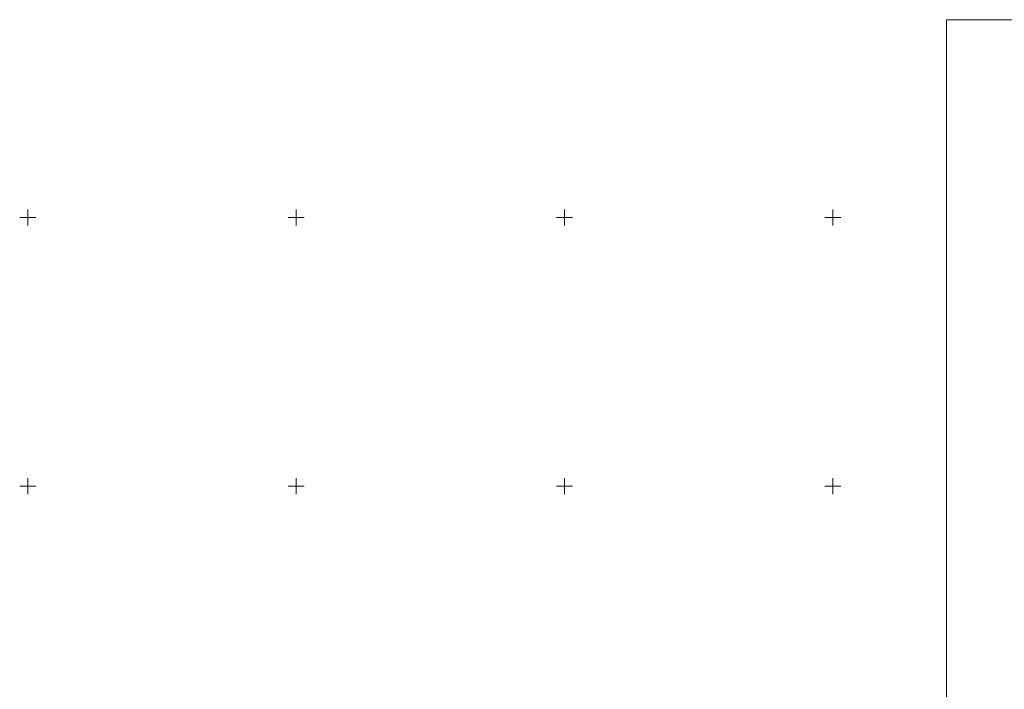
# Model space of a CAD drawing. Header units: millimetres. Extents: x 366033 to 446362, y 4247208 to 4265071.
# Tile 124 of 159: x 435036 to 435220, y 4258139 to 4258263. Entities that reach past the tile are written whole.
import ezdxf

# ---------------------------------------------------------------- set-up
doc = ezdxf.new("R2010")
doc.units = ezdxf.units.MM
doc.layers.add('GEODS_POINT_GRID#_B', color=7, linetype='Continuous', true_color=0x000000)

# ---------------------------------------------------------------- blocks, each defined once
blk = doc.blocks.new('CrossCoord_m1')
at = {"layer": 'GEODS_POINT_GRID#_B', "color": 3, "lineweight": 20, "true_color": 0x00ff00, "flags": 128}
for points in [[(-3, 0), (3, 0)], [(0, 3), (0, -3)]]:
    blk.add_lwpolyline(points, dxfattribs=at)

msp = doc.modelspace()

# ---------------------------------------------------------------- linework, layer by layer
at = {"color": 0, "lineweight": 0}
msp.add_lwpolyline([(435208.874, 4258263.252), (435802.874, 4258263.252), (435802.874, 4257843.252), (435208.874, 4257843.252)], close=True, dxfattribs=at)

# ---------------------------------------------------------------- block references
at = {"layer": 'GEODS_POINT_GRID#_B', "color": 3, "true_color": 0x00ff00, "xscale": 0.5, "yscale": 0.5, "zscale": 0.5}
for p in [(435037.701, 4258226.457), (435087.701, 4258226.457), (435137.701, 4258226.457), (435187.701, 4258226.457), (435037.701, 4258176.457), (435087.701, 4258176.457), (435137.701, 4258176.457), (435187.701, 4258176.457)]:
    msp.add_blockref('CrossCoord_m1', p, dxfattribs=at)

doc.saveas('drawing.dxf')
